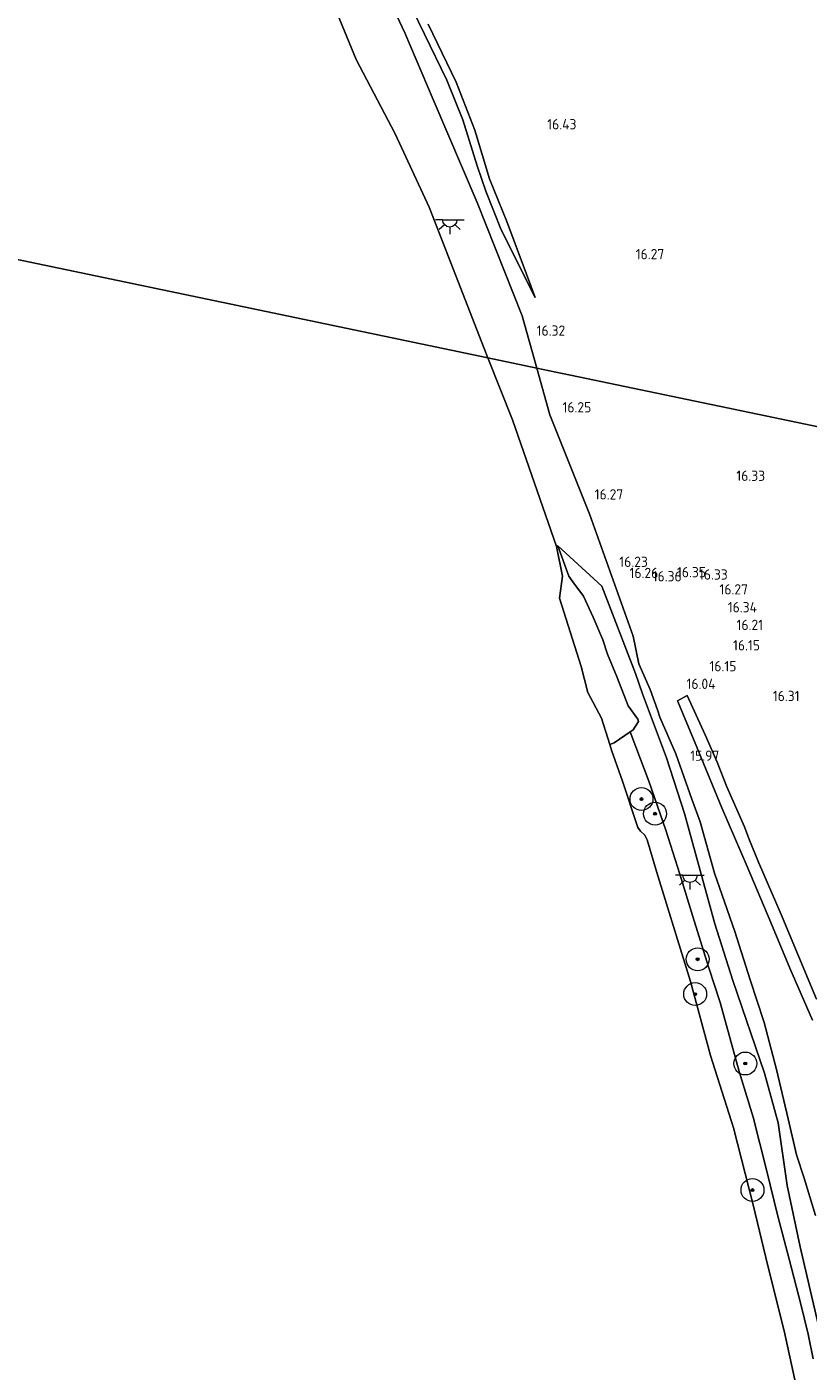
# Model space of a CAD drawing. Extents: x 196936 to 200438, y 361224 to 364196.
# Tile 133 of 256: x 198337 to 198473, y 362779 to 363014. Entities that reach past the tile are written whole.
import ezdxf
from ezdxf.enums import TextEntityAlignment as Align

# ---------------------------------------------------------------- set-up
doc = ezdxf.new("R2010")
doc.units = 0
for name, color, linetype, lineweight in [('B-ME-GR-BOOM-S', 90, 'Continuous', 25), ('B-ME-GR-GRAS-GV', 60, 'Continuous', 13), ('B-ME-GW-TALUD_KRUIN-G', 90, 'Continuous', 18), ('B-ME-GW-TALUD_TEEN-G', 90, 'Continuous', 18), ('B-ME-IE-MEUBILAIR_WEGMEUBILAIR-S', 7, 'Continuous', 25), ('B-ME-OB-BEKLEDING_STORTSTEEN-GV', 30, 'Continuous', 18), ('B-ME-OB-OEVERVOORZIENING-G', 7, 'Continuous', 18), ('B-ME-OG-HOOGTEPUNT-S', 7, 'Continuous', 25), ('B-ME-OG-WATER_RIVIER-GV', 130, 'Continuous', 18), ('B-ME-VH-VERHARDING_HALFVERHARDING-GV', 252, 'Continuous', 18)]:
    doc.layers.add(name, color=color, linetype=linetype, lineweight=lineweight)
doc.styles.add('NLCS-ISO-ANNOTATIVE-T18', font='NLCS-ISO.ttf', dxfattribs={"height": 1.8})

# ---------------------------------------------------------------- blocks, each defined once
blk = doc.blocks.new('SAL-HOOGTELABEL-SO')
at = {"color": 0, "linetype": 'ByBlock', "lineweight": -2, "style": 'NLCS-ISO-ANNOTATIVE-T18'}
blk.add_attdef('HOOGTE', text='', height=1.8, dxfattribs=at).set_placement((2.79, 0), align=Align.RIGHT)
blk = doc.blocks.new('SGR-BOOM_01-SO')
at = {"linetype": 'ByBlock', "lineweight": 18}
h = blk.add_hatch(color=0, dxfattribs=at)
h.dxf.hatch_style = 1
edge = h.paths.add_edge_path()
edge.add_arc((0, 0), 0.25, 0, 360)
at = {"color": 0, "linetype": 'ByBlock', "lineweight": 18}
for radius in [2, 0.25]:
    blk.add_circle((0, 0), radius, dxfattribs=at)
blk = doc.blocks.new('SKL-ET_OV_LICHTPUNT-SO')
at = {"color": 0, "linetype": 'ByBlock', "lineweight": 18}
for points in [[(-1.25, 0), (-2.5, 0)], [(1.25, 0), (2.5, 0)], [(-0.92, -0.85), (-1.83, -1.7)], [(0, -1.25), (0, -2.5)], [(0.92, -0.85), (1.83, -1.7)]]:
    blk.add_lwpolyline(points, dxfattribs=at)
blk.add_lwpolyline([(0, 0), (1.25, 0, -1), (-1.25, 0)], format="xyb", close=True, dxfattribs=at)

msp = doc.modelspace()

# ---------------------------------------------------------------- linework, layer by layer
at = {"layer": 'B-ME-GR-GRAS-GV'}
msp.add_polyline3d([(198423.2298, 362963.6492, 16.2332), (198425.778, 362954.4971, 16.1373), (198417.2407, 362956.2811, 14.203), (198416.579, 362957.9539, 14.2012), (198406.9721, 362982.5936, 14.1903), (198401.0364, 362995.4294, 14.1626), (198394.2546, 363008.3805, 14.2278), (198388.5493, 363022.3034, 14.2196), (198386.043, 363031.3201, 14.2143), (198385.5958, 363032.9288, 14.2134), (198384.7084, 363035.1047, 14.2281), (198378.14, 363049.7355, 14.2156), (198370.5731, 363065.1807, 14.202), (198375.9175, 363068.7151, 15.683), (198384.4772, 363054.0658, 16.1093), (198391.7488, 363038.4327, 16.2485), (198395.9315, 363027.6028, 16.1834), (198402.7444, 363013.0333, 16.2814), (198407.7017, 363001.4156, 16.2871), (198415.3892, 362983.4037, 16.3791)], close=True, dxfattribs=at)
for points in [[(198597.506, 363018.392, 16.788), (198583.141, 363005.892, 16.805), (198571.387, 362995.683, 16.598), (198557.731, 362983.819, 16.945), (198548.071, 362975.92, 16.816), (198541.151, 362969.7, 16.352), (198536.947, 362966.356, 16.318), (198531.37, 362962.133, 16.363), (198519.336, 362952.274, 16.766), (198512.591, 362946.193, 16.693), (198506.301, 362940.26, 16.794), (198503.91, 362938.171, 16.735), (198430.281, 362953.556, 16.179), (198430.1756, 362953.5781, 16.284), (198425.778, 362954.4971, 16.1373), (198423.2298, 362963.6492, 16.2332), (198415.3892, 362983.4037, 16.3791), (198407.7017, 363001.4156, 16.2871), (198402.7444, 363013.0333, 16.2814), (198395.9315, 363027.6028, 16.1834)], [(198402.949, 363019.454, 16.241), (198406.181, 363012.828, 16.339), (198410.081, 363004.793, 16.346), (198412.877, 362997.865, 16.304), (198415.371, 362989.841, 16.311), (198416.892, 362985.37, 16.332), (198419.5806, 362978.6506, 16.435), (198425.4952, 362966.8056, 16.3574), (198423.979, 362970.917, 16.277), (198420.563, 362980.102, 16.347), (198417.549, 362987.533, 16.295), (198414.963, 362996.07, 16.305), (198411.725, 363004.405, 16.372), (198406.814, 363014.566, 16.291)], [(198475.436, 362785.029, 15.243), (198471.739, 362801.055, 15.276), (198469.456, 362811.793, 15.411), (198467.889, 362822.694, 15.477), (198465.489, 362831.391, 15.543), (198459.969, 362847.565, 15.395), (198456.845, 362857.452, 15.223), (198451.526, 362876.704, 15.407), (198448.413, 362886.461, 15.477), (198444.192, 362897.643, 15.412), (198443.021, 362901.192, 15.366), (198437.142, 362916.402, 15.296), (198429.4695, 362923.4479, 14.342), (198429.204, 362923.3237, 14.1814), (198421.5239, 362945.4531, 14.2115), (198417.2407, 362956.2811, 14.203), (198425.778, 362954.4971, 16.1373), (198428.0544, 362946.321, 16.0516), (198435.0126, 362928.8796, 15.9815), (198442.6199, 362907.6841, 16.0293), (198443.5913, 362902.8362, 16.0097), (198445.5673, 362898.3642, 15.8685), (198446.8581, 362894.8343, 15.756), (198447.242, 362893.568, 15.88), (198450.055, 362887.147, 15.926), (198452.856, 362879.24, 16.031), (198454.306, 362875.298, 16.023), (198456.803, 362866.326, 16.07), (198460.319, 362856.143, 16.129), (198463.03, 362847.688, 16.162), (198465.467, 362840.264, 16.209), (198467.579, 362832.043, 16.116), (198469.641, 362823.44, 16.158), (198471.081, 362817.134, 16.209), (198472.456, 362813.077, 16.251), (198474.413, 362806.558, 16.386)], [(198474.413, 362806.558, 16.386), (198472.456, 362813.077, 16.251), (198471.081, 362817.134, 16.209), (198469.641, 362823.44, 16.158), (198467.579, 362832.043, 16.116), (198465.467, 362840.264, 16.209), (198463.03, 362847.688, 16.162), (198460.319, 362856.143, 16.129), (198456.803, 362866.326, 16.07), (198454.306, 362875.298, 16.023), (198452.856, 362879.24, 16.031), (198450.055, 362887.147, 15.926), (198447.242, 362893.568, 15.88), (198446.8581, 362894.8343, 15.756), (198445.5673, 362898.3642, 15.8685), (198443.5913, 362902.8362, 16.0097), (198442.6199, 362907.6841, 16.0293), (198435.0126, 362928.8796, 15.9815), (198428.0544, 362946.321, 16.0516), (198425.778, 362954.4971, 16.1373), (198430.1756, 362953.5781, 16.284), (198430.281, 362953.556, 16.179), (198503.91, 362938.171, 16.735)], [(198474.012, 362781.487, 15.168), (198473.109, 362785.817, 15.142), (198471.85, 362791.062, 15.085), (198469.795, 362798.928, 15.104), (198467.761, 362806.652, 15.23), (198465.837, 362814.486, 15.176), (198463.56, 362823.703, 15.163), (198461.088, 362831.671, 15.155), (198457.8, 362843.755, 15.072), (198455.729, 362849.97, 15.128), (198453.019, 362858.769, 15.107), (198450.727, 362866.114, 15.107), (198448.271, 362873.802, 15.099), (198445.347, 362882.404, 15.061), (198443.044, 362888.345, 15.013), (198442.0461, 362890.9634, 14.8048), (198442.6028, 362891.3434, 14.8728), (198443.4958, 362892.7992, 15.05), (198443.4173, 362893.2054, 14.935), (198441.7041, 362895.5014, 15.0938), (198439.8228, 362900.4527, 15.2817), (198438.0917, 362904.5543, 15.0402), (198437.273, 362907.0434, 14.777), (198435.5908, 362911.0119, 14.7312), (198433.9304, 362914.6524, 14.7532), (198432.085, 362917.1972, 14.4795), (198431.371, 362918.1818, 14.3736), (198429.4695, 362923.4479, 14.342), (198437.142, 362916.402, 15.296), (198443.021, 362901.192, 15.366), (198444.192, 362897.643, 15.412), (198448.413, 362886.461, 15.477), (198451.526, 362876.704, 15.407), (198456.845, 362857.452, 15.223), (198459.969, 362847.565, 15.395), (198465.489, 362831.391, 15.543), (198467.889, 362822.694, 15.477), (198469.456, 362811.793, 15.411), (198471.739, 362801.055, 15.276), (198475.436, 362785.029, 15.243)], [(198474.609, 362844.336, 16.378), (198468.398, 362859.066, 16.308), (198464.46, 362868.216, 16.214), (198462.803, 362872.336, 16.197), (198461.994, 362874.391, 16.222), (198461.787, 362874.927, 16.093), (198458.921, 362881.368, 16.007), (198457.226, 362885.72, 15.963), (198455.167, 362890.444, 15.959), (198452.0138, 362897.3128, 15.9822), (198450.339, 362896.4143, 15.9353), (198450.409, 362896.296, 15.829), (198453.681, 362888.338, 15.973), (198458.086, 362877.731, 16.014), (198462.489, 362867.463, 16.154), (198466.639, 362857.723, 16.286), (198469.941, 362849.715, 16.339), (198473.877, 362840.663, 16.339)]]:
    msp.add_polyline3d(points, dxfattribs=at)
at = {"layer": 'B-ME-GW-TALUD_KRUIN-G'}
for points in [[(198425.778, 362954.4971, 16.1373), (198423.2298, 362963.6492, 16.2332), (198415.3892, 362983.4037, 16.3791), (198407.7017, 363001.4156, 16.2871), (198402.7444, 363013.0333, 16.2814), (198395.9315, 363027.6028, 16.1834), (198391.7488, 363038.4327, 16.2485), (198384.4772, 363054.0658, 16.1093), (198375.9175, 363068.7151, 15.6827)], [(198474.413, 362806.558, 16.386), (198472.456, 362813.077, 16.251), (198471.081, 362817.134, 16.209), (198469.641, 362823.44, 16.158), (198467.579, 362832.043, 16.116), (198465.467, 362840.264, 16.209), (198463.03, 362847.688, 16.162), (198460.319, 362856.143, 16.129), (198456.803, 362866.326, 16.07), (198454.306, 362875.298, 16.023), (198452.856, 362879.24, 16.031), (198450.055, 362887.147, 15.926), (198447.242, 362893.568, 15.88), (198446.8581, 362894.8343, 15.756), (198445.5673, 362898.3642, 15.8685), (198443.5913, 362902.8362, 16.0097), (198442.6199, 362907.6841, 16.0293), (198435.0126, 362928.8796, 15.9815), (198428.0544, 362946.321, 16.0516), (198425.778, 362954.4971, 16.1373)], [(198474.012, 362781.487, 15.168), (198473.109, 362785.817, 15.142), (198471.85, 362791.062, 15.085), (198469.795, 362798.928, 15.104), (198467.761, 362806.652, 15.23), (198465.837, 362814.486, 15.176), (198463.56, 362823.703, 15.163), (198461.088, 362831.671, 15.155), (198457.8, 362843.755, 15.072), (198455.729, 362849.97, 15.128), (198453.019, 362858.769, 15.107), (198450.727, 362866.114, 15.107), (198448.271, 362873.802, 15.099), (198445.347, 362882.404, 15.061), (198443.044, 362888.345, 15.013), (198442.0461, 362890.9634, 14.805), (198442.6028, 362891.3434, 14.8728), (198443.4958, 362892.7992, 15.05), (198443.4173, 362893.2054, 14.935), (198441.7041, 362895.5014, 15.0938), (198439.8228, 362900.4527, 15.2817), (198438.0917, 362904.5543, 15.0402), (198437.273, 362907.0434, 14.777), (198435.5908, 362911.0119, 14.7312), (198433.9304, 362914.6524, 14.7532), (198432.085, 362917.1972, 14.4795), (198431.371, 362918.1818, 14.3736), (198429.4695, 362923.4479, 14.3423), (198429.204, 362923.3237, 14.1814)]]:
    msp.add_polyline3d(points, dxfattribs=at)
at = {"layer": 'B-ME-GW-TALUD_TEEN-G'}
msp.add_polyline3d([(198475.436, 362785.029, 15.243), (198471.739, 362801.055, 15.276), (198469.456, 362811.793, 15.411), (198467.889, 362822.694, 15.477), (198465.489, 362831.391, 15.543), (198459.969, 362847.565, 15.395), (198456.845, 362857.452, 15.223), (198451.526, 362876.704, 15.407), (198448.413, 362886.461, 15.477), (198444.192, 362897.643, 15.412), (198443.021, 362901.192, 15.366), (198437.142, 362916.402, 15.296), (198429.4695, 362923.4479, 14.342)], dxfattribs=at)
at = {"layer": 'B-ME-OB-BEKLEDING_STORTSTEEN-GV'}
msp.add_polyline3d([(198439.2749, 362889.0715, 14.4648), (198438.5364, 362888.7913, 14.2159), (198437.0375, 362893.347, 14.1991), (198434.6886, 362897.8355, 14.1686), (198433.4929, 362902.3885, 14.1758), (198429.7369, 362914.3176, 14.2171), (198430.2876, 362918.1833, 14.1456), (198429.204, 362923.3237, 14.1814), (198429.4695, 362923.4479, 14.3423), (198431.371, 362918.1818, 14.3736), (198432.085, 362917.1972, 14.4795), (198433.9304, 362914.6524, 14.7532), (198435.5908, 362911.0119, 14.7312), (198437.273, 362907.0434, 14.777), (198438.0917, 362904.5543, 15.0402), (198439.8228, 362900.4527, 15.2817), (198441.7041, 362895.5014, 15.0938), (198443.4173, 362893.2054, 14.935), (198443.4958, 362892.7992, 15.05), (198442.6028, 362891.3434, 14.8728), (198442.0461, 362890.9634, 14.8047)], close=True, dxfattribs=at)
msp.add_polyline3d([(198470.78, 362777.822, 14.4), (198468.972, 362786.386, 14.4), (198466.11, 362797.746, 14.4), (198463.536, 362808.399, 14.4), (198460.085, 362821.848, 14.4), (198456.091, 362834.459, 14.4), (198452.591, 362847.37, 14.4), (198450.078, 362855.471, 14.4), (198446.73, 362866.399, 14.4), (198445.039, 362872.143, 14.4), (198444.606, 362872.968, 14.4), (198443.883, 362873.651, 14.4), (198443.401, 362874.276, 14.4), (198440.744, 362882.383, 14.4), (198438.82, 362887.789, 14.4), (198438.5364, 362888.7913, 14.2159), (198439.2749, 362889.0715, 14.4648), (198442.0461, 362890.9634, 14.8047), (198443.044, 362888.345, 15.013), (198445.347, 362882.404, 15.061), (198448.271, 362873.802, 15.099), (198450.727, 362866.114, 15.107), (198453.019, 362858.769, 15.107), (198455.729, 362849.97, 15.128), (198457.8, 362843.755, 15.072), (198461.088, 362831.671, 15.155), (198463.56, 362823.703, 15.163), (198465.837, 362814.486, 15.176), (198467.761, 362806.652, 15.23), (198469.795, 362798.928, 15.104), (198471.85, 362791.062, 15.085), (198473.109, 362785.817, 15.142), (198474.012, 362781.487, 15.168)], dxfattribs=at)
at = {"layer": 'B-ME-OB-OEVERVOORZIENING-G'}
for points in [[(198370.5731, 363065.1807, 14.202), (198378.14, 363049.7355, 14.2156), (198384.7084, 363035.1047, 14.2281), (198385.5958, 363032.9288, 14.2134), (198386.043, 363031.3201, 14.2143), (198388.5493, 363022.3034, 14.2196), (198394.2546, 363008.3805, 14.2278), (198401.0364, 362995.4294, 14.1626), (198406.9721, 362982.5936, 14.1903), (198416.579, 362957.9539, 14.2012), (198417.2407, 362956.2811, 14.203)], [(198470.78, 362777.822, 14.4), (198468.972, 362786.386, 14.4), (198466.11, 362797.746, 14.4), (198463.536, 362808.399, 14.4), (198460.085, 362821.848, 14.4), (198456.091, 362834.459, 14.4), (198452.591, 362847.37, 14.4), (198450.078, 362855.471, 14.4), (198446.73, 362866.399, 14.4), (198445.039, 362872.143, 14.4), (198444.606, 362872.968, 14.4), (198443.883, 362873.651, 14.4), (198443.401, 362874.276, 14.4), (198440.744, 362882.383, 14.4), (198438.82, 362887.789, 14.4), (198438.5364, 362888.7913, 14.216), (198437.0375, 362893.347, 14.1991), (198434.6886, 362897.8355, 14.1686), (198433.4929, 362902.3885, 14.1758), (198429.7369, 362914.3176, 14.2171), (198430.2876, 362918.1833, 14.1456), (198429.204, 362923.3237, 14.1814), (198421.5239, 362945.4531, 14.2115), (198417.2407, 362956.2811, 14.203)]]:
    msp.add_polyline3d(points, dxfattribs=at)
at = {"layer": 'B-ME-OG-WATER_RIVIER-GV'}
msp.add_polyline3d([(198416.579, 362957.9539, 14.2012), (198417.2407, 362956.2811, 14.203), (198261.013, 362988.926, 14.4), (198370.5731, 363065.1807, 14.202), (198378.14, 363049.7355, 14.2156), (198384.7084, 363035.1047, 14.2281), (198385.5958, 363032.9288, 14.2134), (198386.043, 363031.3201, 14.2143), (198388.5493, 363022.3034, 14.2196), (198394.2546, 363008.3805, 14.2278), (198401.0364, 362995.4294, 14.1626), (198406.9721, 362982.5936, 14.1903)], close=True, dxfattribs=at)
msp.add_polyline3d([(198261.013, 362988.926, 14.4), (198417.2407, 362956.2811, 14.203), (198421.5239, 362945.4531, 14.2115), (198429.204, 362923.3237, 14.1814), (198430.2876, 362918.1833, 14.1456), (198429.7369, 362914.3176, 14.2171), (198433.4929, 362902.3885, 14.1758), (198434.6886, 362897.8355, 14.1686), (198437.0375, 362893.347, 14.1991), (198438.5364, 362888.7913, 14.216), (198438.82, 362887.789, 14.4), (198440.744, 362882.383, 14.4), (198443.401, 362874.276, 14.4), (198443.883, 362873.651, 14.4), (198444.606, 362872.968, 14.4), (198445.039, 362872.143, 14.4), (198446.73, 362866.399, 14.4), (198450.078, 362855.471, 14.4), (198452.591, 362847.37, 14.4), (198456.091, 362834.459, 14.4), (198460.085, 362821.848, 14.4), (198463.536, 362808.399, 14.4), (198466.11, 362797.746, 14.4), (198468.972, 362786.386, 14.4), (198470.78, 362777.822, 14.4)], dxfattribs=at)
at = {"layer": 'B-ME-VH-VERHARDING_HALFVERHARDING-GV'}
for points in [[(198406.814, 363014.566, 16.291), (198411.725, 363004.405, 16.372), (198414.963, 362996.07, 16.305), (198417.549, 362987.533, 16.295), (198420.563, 362980.102, 16.347), (198423.979, 362970.917, 16.277), (198425.4952, 362966.8056, 16.3574), (198419.5806, 362978.6506, 16.435), (198416.892, 362985.37, 16.332), (198415.371, 362989.841, 16.311), (198412.877, 362997.865, 16.304), (198410.081, 363004.793, 16.346), (198406.181, 363012.828, 16.339), (198402.949, 363019.454, 16.241)], [(198473.877, 362840.663, 16.339), (198469.941, 362849.715, 16.339), (198466.639, 362857.723, 16.286), (198462.489, 362867.463, 16.154), (198458.086, 362877.731, 16.014), (198453.681, 362888.338, 15.973), (198450.409, 362896.296, 15.829), (198450.339, 362896.4143, 15.9353), (198452.0138, 362897.3128, 15.9822), (198455.167, 362890.444, 15.959), (198457.226, 362885.72, 15.963), (198458.921, 362881.368, 16.007), (198461.787, 362874.927, 16.093), (198461.994, 362874.391, 16.222), (198462.803, 362872.336, 16.197), (198464.46, 362868.216, 16.214), (198468.398, 362859.066, 16.308), (198474.609, 362844.336, 16.378)]]:
    msp.add_polyline3d(points, dxfattribs=at)

# ---------------------------------------------------------------- block references
at = {"layer": 'B-ME-GR-BOOM-S'}
for p in [(198444.045, 362879.247, 14.743), (198446.417, 362876.692, 15.05), (198453.845, 362851.28, 14.77), (198453.413, 362845.192, 14.41), (198462.154, 362833.074, 15.234), (198463.411, 362810.98, 14.506)]:
    msp.add_blockref('SGR-BOOM_01-SO', p, dxfattribs=at)
at = {"layer": 'B-ME-IE-MEUBILAIR_WEGMEUBILAIR-S'}
for p in [(198410.588, 362980.388, 15.422), (198452.501, 362865.937, 15.314)]:
    msp.add_blockref('SKL-ET_OV_LICHTPUNT-SO', p, dxfattribs=at)
at = {"layer": 'B-ME-OG-HOOGTEPUNT-S'}
for p, values in [((198429.905, 362996.186, 16.432), {'HOOGTE': '16.43'}), ((198445.225, 362973.505, 16.27), {'HOOGTE': '16.27'}), ((198427.9427, 362960.1499, 16.32), {'HOOGTE': '16.32'}), ((198432.4913, 362946.7628, 16.246), {'HOOGTE': '16.25'}), ((198462.829, 362934.806, 16.326), {'HOOGTE': '16.33'}), ((198438.0666, 362931.5564, 16.271), {'HOOGTE': '16.27'}), ((198442.365, 362919.7825, 16.226), {'HOOGTE': '16.23'}), ((198444.1872, 362917.8352, 16.258), {'HOOGTE': '16.26'}), ((198448.266, 362917.2509, 16.357), {'HOOGTE': '16.36'}), ((198452.5163, 362917.9736, 16.351), {'HOOGTE': '16.35'}), ((198456.3116, 362917.5667, 16.332), {'HOOGTE': '16.33'}), ((198459.8398, 362914.9705, 16.267), {'HOOGTE': '16.27'}), ((198461.4137, 362911.8545, 16.338), {'HOOGTE': '16.34'}), ((198462.477, 362908.7642, 16.213), {'HOOGTE': '16.21'}), ((198461.943, 362905.2061, 16.146), {'HOOGTE': '16.15'}), ((198457.822, 362901.5597, 16.146), {'HOOGTE': '16.15'}), ((198454.1809, 362898.4755, 16.043), {'HOOGTE': '16.04'}), ((198468.847, 362896.352, 16.312), {'HOOGTE': '16.31'}), ((198454.835, 362885.927, 15.973), {'HOOGTE': '15.97'})]:
    msp.add_blockref('SAL-HOOGTELABEL-SO', p, dxfattribs=at).add_auto_attribs(values)

doc.saveas('drawing.dxf')
